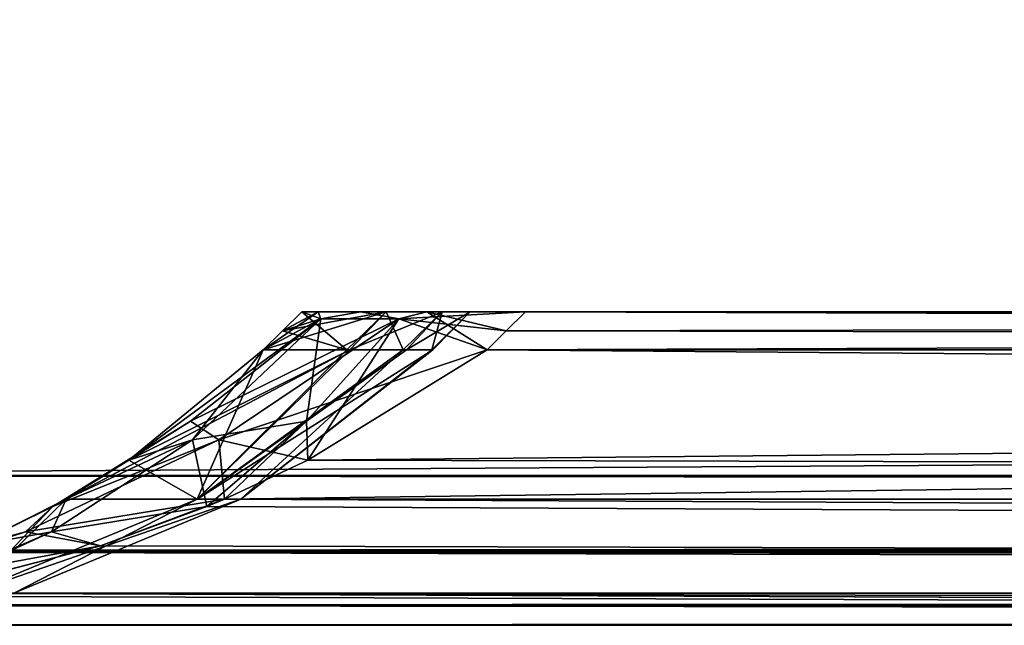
# Model space of a CAD drawing. Header units: millimetres. Extents: x -125 to 125, y -4 to 53.
# Tile 7 of 140: x -121.55 to -118.41, y -2 to -0.07. Entities that reach past the tile are written whole.
import ezdxf

# ---------------------------------------------------------------- set-up
doc = ezdxf.new("R2010")
doc.units = ezdxf.units.MM
doc.header["$LTSCALE"] = 65.185185
for name, color, linetype in [('1', 7, 'CONTINUOUS'), ('14', 7, 'CONTINUOUS'), ('18', 7, 'CONTINUOUS'), ('20', 7, 'CONTINUOUS'), ('205', 7, 'CONTINUOUS'), ('206', 7, 'CONTINUOUS'), ('207', 7, 'CONTINUOUS'), ('209', 7, 'CONTINUOUS'), ('210', 7, 'CONTINUOUS'), ('211', 7, 'CONTINUOUS'), ('213', 7, 'CONTINUOUS'), ('214', 7, 'CONTINUOUS'), ('215', 7, 'CONTINUOUS'), ('216', 7, 'CONTINUOUS'), ('4', 7, 'CONTINUOUS'), ('6', 7, 'CONTINUOUS')]:
    doc.layers.add(name, color=color, linetype=linetype)

msp = doc.modelspace()

# ---------------------------------------------------------------- linework, layer by layer
at = {"layer": '1', "color": 7, "linetype": 'Continuous'}
for points in [[(-123.8345, -2, -124.334), (-41.8745, -2, -124.334), (-122.9176, -2, -122.9176), (-123.8345, -2, -124.334)], [(-95.8279, -2, 122.6915), (-123.8345, -2, 124.334), (-122.9176, -2, 122.9176), (-95.8279, -2, 122.6915)], [(-68.5248, -2, 122.5202), (-123.8345, -2, 124.334), (-95.8279, -2, 122.6915), (-68.5248, -2, 122.5202)], [(-42.0544, -2, 123.1456), (-123.8345, -2, 124.334), (-68.5248, -2, 122.5202), (-42.0544, -2, 123.1456)], [(-42.0544, -2, 123.762), (-123.8345, -2, 124.334), (-42.0544, -2, 123.1456), (-42.0544, -2, 123.762)], [(-42.0073, -2, 124.0654), (-123.8345, -2, 124.334), (-42.0544, -2, 123.762), (-42.0073, -2, 124.0654)], [(-41.8745, -2, 124.334), (-123.8345, -2, 124.334), (-42.0073, -2, 124.0654), (-41.8745, -2, 124.334)], [(-122.9176, -2, -122.9176), (-41.8745, -2, -124.334), (-95.8564, -2, -122.6916), (-122.9176, -2, -122.9176)]]:
    msp.add_3dface(points, dxfattribs=at)
at = {"layer": '14', "color": 7, "linetype": 'Continuous'}
for points in [[(-123.8345, -1.5218, -124.8336), (123.8345, -1.5218, -124.8336), (123.8345, -1.7623, -124.7597), (-123.8345, -1.5218, -124.8336)], [(-123.8345, -1.5218, -124.8336), (123.8345, -1.7623, -124.7597), (-123.8345, -1.7623, -124.7597), (-123.8345, -1.5218, -124.8336)], [(123.8345, -1.7623, -124.7597), (123.8345, -1.9366, -124.5777), (-123.8345, -1.7623, -124.7597), (123.8345, -1.7623, -124.7597)], [(41.0668, -1.9508, -124.5504), (38.9332, -1.9508, -124.5504), (-123.8345, -1.7623, -124.7597), (41.0668, -1.9508, -124.5504)], [(123.8345, -1.9366, -124.5777), (41.0668, -1.9508, -124.5504), (-123.8345, -1.7623, -124.7597), (123.8345, -1.9366, -124.5777)], [(-123.8345, -1.9366, -124.5777), (-123.8345, -1.7623, -124.7597), (-41.0668, -1.9508, -124.5504), (-123.8345, -1.9366, -124.5777)], [(-38.9332, -1.9508, -124.5504), (-41.0668, -1.9508, -124.5504), (-123.8345, -1.7623, -124.7597), (-38.9332, -1.9508, -124.5504)], [(38.9332, -1.9508, -124.5504), (-38.9332, -1.9508, -124.5504), (-123.8345, -1.7623, -124.7597), (38.9332, -1.9508, -124.5504)], [(-41.8745, -2, -124.334), (-123.8345, -1.9366, -124.5777), (-41.7134, -1.9917, -124.425), (-41.8745, -2, -124.334)], [(-41.8745, -2, -124.334), (-123.8345, -2, -124.334), (-123.8345, -1.9366, -124.5777), (-41.8745, -2, -124.334)], [(-41.2741, -1.9561, -124.539), (-123.8345, -1.9366, -124.5777), (-41.0668, -1.9508, -124.5504), (-41.2741, -1.9561, -124.539)], [(-41.4902, -1.9714, -124.5008), (-123.8345, -1.9366, -124.5777), (-41.2741, -1.9561, -124.539), (-41.4902, -1.9714, -124.5008)], [(-41.7134, -1.9917, -124.425), (-123.8345, -1.9366, -124.5777), (-41.4902, -1.9714, -124.5008), (-41.7134, -1.9917, -124.425)]]:
    msp.add_3dface(points, dxfattribs=at)
at = {"layer": '18', "color": 7, "linetype": 'Continuous'}
for points in [[(123.8345, -1.5218, 124.8336), (-123.8345, -1.5218, 124.8336), (-123.8345, -1.7623, 124.7597), (123.8345, -1.5218, 124.8336)], [(123.8345, -1.5218, 124.8336), (-123.8345, -1.7623, 124.7597), (123.8345, -1.7623, 124.7597), (123.8345, -1.5218, 124.8336)], [(-123.8345, -1.7623, 124.7597), (-123.8345, -1.9366, 124.5777), (123.8345, -1.7623, 124.7597), (-123.8345, -1.7623, 124.7597)], [(-123.8345, -1.9366, 124.5777), (-41.0668, -1.9508, 124.5504), (123.8345, -1.7623, 124.7597), (-123.8345, -1.9366, 124.5777)], [(-123.8345, -1.9366, 124.5777), (-123.8345, -2, 124.334), (-41.0668, -1.9508, 124.5504), (-123.8345, -1.9366, 124.5777)], [(-41.0668, -1.9508, 124.5504), (-123.8345, -2, 124.334), (-41.2731, -1.956, 124.5391), (-41.0668, -1.9508, 124.5504)], [(-41.2731, -1.956, 124.5391), (-123.8345, -2, 124.334), (-41.5021, -1.9724, 124.4978), (-41.2731, -1.956, 124.5391)], [(-41.5021, -1.9724, 124.4978), (-123.8345, -2, 124.334), (-41.7201, -1.9922, 124.422), (-41.5021, -1.9724, 124.4978)], [(-123.8345, -2, 124.334), (-41.8745, -2, 124.334), (-41.7201, -1.9922, 124.422), (-123.8345, -2, 124.334)]]:
    msp.add_3dface(points, dxfattribs=at)
at = {"layer": '20', "color": 7, "linetype": 'Continuous'}
for points in [[(17.1336, -1, 120.1095), (-120.6472, -1, 119.9336), (120.6472, -1, 119.9336), (17.1336, -1, 120.1095)], [(-17.1336, -1, -120.1095), (-120.6472, -1, -119.9336), (-120.5945, -1, -120.2479), (-17.1336, -1, -120.1095)], [(120.6472, -1, -119.9336), (-120.6472, -1, -119.9336), (-17.1336, -1, -120.1095), (120.6472, -1, -119.9336)], [(120.3783, -1, -85.6675), (-120.6472, -1, -119.9336), (120.6472, -1, -119.9336), (120.3783, -1, -85.6675)], [(-120.3783, -1, -85.6675), (-120.6472, -1, -119.9336), (120.3783, -1, -85.6675), (-120.3783, -1, -85.6675)], [(-17.1336, -1, 120.1095), (-120.6472, -1, 119.9336), (17.1336, -1, 120.1095), (-17.1336, -1, 120.1095)], [(-51.4007, -1, 120.1991), (-120.6472, -1, 119.9336), (-17.1336, -1, 120.1095), (-51.4007, -1, 120.1991)], [(-120.5945, -1, 120.2479), (-120.6472, -1, 119.9336), (-51.4007, -1, 120.1991), (-120.5945, -1, 120.2479)], [(-120.6472, -1, 119.9336), (-120.3783, -1, 85.6675), (120.6472, -1, 119.9336), (-120.6472, -1, 119.9336)], [(-120.4588, -1, 120.4588), (-120.5945, -1, 120.2479), (-85.6675, -1, 120.3783), (-120.4588, -1, 120.4588)], [(-51.4007, -1, -120.1991), (-17.1336, -1, -120.1095), (-120.5945, -1, -120.2479), (-51.4007, -1, -120.1991)], [(-85.6675, -1, 120.3783), (-120.5945, -1, 120.2479), (-51.4007, -1, 120.1991), (-85.6675, -1, 120.3783)], [(-120.4588, -1, -120.4588), (-85.6675, -1, -120.3783), (-120.5945, -1, -120.2479), (-120.4588, -1, -120.4588)], [(-85.6675, -1, -120.3783), (-51.4007, -1, -120.1991), (-120.5945, -1, -120.2479), (-85.6675, -1, -120.3783)], [(-120.2479, -1, 120.5945), (-120.4588, -1, 120.4588), (-119.9336, -1, 120.6472), (-120.2479, -1, 120.5945)], [(-119.9336, -1, 120.6472), (-120.4588, -1, 120.4588), (-85.6675, -1, 120.3783), (-119.9336, -1, 120.6472)], [(-120.2479, -1, -120.5945), (-85.6675, -1, -120.3783), (-120.4588, -1, -120.4588), (-120.2479, -1, -120.5945)], [(120.1991, -1, -51.4007), (-120.3783, -1, -85.6675), (120.3783, -1, -85.6675), (120.1991, -1, -51.4007)], [(-120.1991, -1, -51.4007), (-120.3783, -1, -85.6675), (120.1991, -1, -51.4007), (-120.1991, -1, -51.4007)], [(120.6472, -1, 119.9336), (-120.3783, -1, 85.6675), (120.3783, -1, 85.6675), (120.6472, -1, 119.9336)], [(-120.3783, -1, 85.6675), (-120.1991, -1, 51.4007), (120.3783, -1, 85.6675), (-120.3783, -1, 85.6675)], [(-119.9336, -1, -120.6472), (-85.6675, -1, -120.3783), (-120.2479, -1, -120.5945), (-119.9336, -1, -120.6472)], [(-120.1991, -1, 51.4007), (-120.1095, -1, 17.1336), (120.1991, -1, 51.4007), (-120.1991, -1, 51.4007)], [(120.1095, -1, -17.1336), (-120.1991, -1, -51.4007), (120.1991, -1, -51.4007), (120.1095, -1, -17.1336)], [(-120.1095, -1, -17.1336), (-120.1991, -1, -51.4007), (120.1095, -1, -17.1336), (-120.1095, -1, -17.1336)], [(120.3783, -1, 85.6675), (-120.1991, -1, 51.4007), (120.1991, -1, 51.4007), (120.3783, -1, 85.6675)], [(120.1095, -1, 17.1336), (-120.1095, -1, -17.1336), (120.1095, -1, -17.1336), (120.1095, -1, 17.1336)], [(-120.1095, -1, 17.1336), (-120.1095, -1, -17.1336), (120.1095, -1, 17.1336), (-120.1095, -1, 17.1336)], [(120.1991, -1, 51.4007), (-120.1095, -1, 17.1336), (120.1095, -1, 17.1336), (120.1991, -1, 51.4007)]]:
    msp.add_3dface(points, dxfattribs=at)
at = {"layer": '205', "color": 7, "linetype": 'Continuous'}
for points in [[(-120.0561, -1.1213, 120.7696), (-85.6675, -1, 120.3783), (-84.8372, -1.1213, 120.4942), (-120.0561, -1.1213, 120.7696)], [(-85.6675, -1, 120.3783), (-120.0561, -1.1213, 120.7696), (-119.9949, -1.0607, 120.7084), (-85.6675, -1, 120.3783)], [(-119.9336, -1, 120.6472), (-85.6675, -1, 120.3783), (-119.9949, -1.0607, 120.7084), (-119.9336, -1, 120.6472)]]:
    msp.add_3dface(points, dxfattribs=at)
at = {"layer": '206', "color": 7, "linetype": 'Continuous'}
for points in [[(-120.3783, -1, -85.6675), (-120.7696, -1.1213, -120.0561), (-120.7084, -1.0607, -119.9949), (-120.3783, -1, -85.6675)], [(-120.7696, -1.1213, -120.0561), (-120.3783, -1, -85.6675), (-120.4942, -1.1213, -84.8372), (-120.7696, -1.1213, -120.0561)], [(-120.6472, -1, -119.9336), (-120.3783, -1, -85.6675), (-120.7084, -1.0607, -119.9949), (-120.6472, -1, -119.9336)], [(-120.5029, -1.1213, 86.1635), (-120.6472, -1, 119.9336), (-120.7084, -1.0607, 119.9949), (-120.5029, -1.1213, 86.1635)], [(-120.3783, -1, 85.6675), (-120.6472, -1, 119.9336), (-120.5029, -1.1213, 86.1635), (-120.3783, -1, 85.6675)], [(-120.3239, -1.1213, 52.2724), (-120.3783, -1, 85.6675), (-120.5029, -1.1213, 86.1635), (-120.3239, -1.1213, 52.2724)], [(-120.4942, -1.1213, -84.8372), (-120.1991, -1, -51.4007), (-120.3134, -1.1213, -49.5959), (-120.4942, -1.1213, -84.8372)], [(-120.3783, -1, -85.6675), (-120.1991, -1, -51.4007), (-120.4942, -1.1213, -84.8372), (-120.3783, -1, -85.6675)], [(-120.1991, -1, 51.4007), (-120.3783, -1, 85.6675), (-120.3239, -1.1213, 52.2724), (-120.1991, -1, 51.4007)], [(-120.2325, -1.1213, 18.381), (-120.1991, -1, 51.4007), (-120.3239, -1.1213, 52.2724), (-120.2325, -1.1213, 18.381)], [(-120.3134, -1.1213, -49.5959), (-120.1095, -1, -17.1336), (-120.2287, -1.1213, -15.4791), (-120.3134, -1.1213, -49.5959)], [(-120.1991, -1, -51.4007), (-120.1095, -1, -17.1336), (-120.3134, -1.1213, -49.5959), (-120.1991, -1, -51.4007)], [(-120.1095, -1, 17.1336), (-120.1991, -1, 51.4007), (-120.2325, -1.1213, 18.381), (-120.1095, -1, 17.1336)], [(-120.2287, -1.1213, -15.4791), (-120.1095, -1, 17.1336), (-120.2325, -1.1213, 18.381), (-120.2287, -1.1213, -15.4791)], [(-120.1095, -1, -17.1336), (-120.1095, -1, 17.1336), (-120.2287, -1.1213, -15.4791), (-120.1095, -1, -17.1336)], [(-120.7696, -1.1213, 120.0561), (-120.5029, -1.1213, 86.1635), (-120.7084, -1.0607, 119.9949), (-120.7696, -1.1213, 120.0561)]]:
    msp.add_3dface(points, dxfattribs=at)
at = {"layer": '207', "color": 7, "linetype": 'Continuous'}
for points in [[(-119.9336, -1, -120.6472), (-119.9949, -1.0607, -120.7084), (-86.1635, -1.1213, -120.5029), (-119.9336, -1, -120.6472)], [(-85.6675, -1, -120.3783), (-119.9336, -1, -120.6472), (-86.1635, -1.1213, -120.5029), (-85.6675, -1, -120.3783)], [(-119.9949, -1.0607, -120.7084), (-120.0561, -1.1213, -120.7696), (-86.1635, -1.1213, -120.5029), (-119.9949, -1.0607, -120.7084)]]:
    msp.add_3dface(points, dxfattribs=at)
at = {"layer": '209', "color": 7, "linetype": 'Continuous'}
for points in [[(-60.452, -1.5981, -120.9804), (-120.0561, -1.1213, -120.7696), (-120.6273, -1.4734, -121.1984), (-60.452, -1.5981, -120.9804)], [(-86.1635, -1.1213, -120.5029), (-120.0561, -1.1213, -120.7696), (-60.452, -1.5981, -120.9804), (-86.1635, -1.1213, -120.5029)], [(-120.8934, -1.5978, -121.3982), (-60.452, -1.5981, -120.9804), (-120.6273, -1.4734, -121.1984), (-120.8934, -1.5978, -121.3982)], [(-121.2886, -1.7463, -121.6948), (-60.9384, -1.898, -121.7069), (-120.8934, -1.5978, -121.3982), (-121.2886, -1.7463, -121.6948)], [(-120.8934, -1.5978, -121.3982), (-60.9384, -1.898, -121.7069), (-60.452, -1.5981, -120.9804), (-120.8934, -1.5978, -121.3982)], [(-121.8706, -1.8979, -122.1317), (-60.9384, -1.898, -121.7069), (-121.2886, -1.7463, -121.6948), (-121.8706, -1.8979, -122.1317)], [(-122.0625, -1.9323, -122.2757), (-95.8564, -2, -122.6916), (-121.8706, -1.8979, -122.1317), (-122.0625, -1.9323, -122.2757)], [(-95.8564, -2, -122.6916), (-68.7932, -2, -122.5215), (-121.8706, -1.8979, -122.1317), (-95.8564, -2, -122.6916)], [(-121.8706, -1.8979, -122.1317), (-68.7932, -2, -122.5215), (-60.9384, -1.898, -121.7069), (-121.8706, -1.8979, -122.1317)], [(-122.9176, -2, -122.9176), (-95.8564, -2, -122.6916), (-122.0625, -1.9323, -122.2757), (-122.9176, -2, -122.9176)]]:
    msp.add_3dface(points, dxfattribs=at)
at = {"layer": '210', "color": 7, "linetype": 'Continuous'}
for points in [[(-120.4942, -1.1213, -84.8372), (-121.3982, -1.5978, -120.8934), (-121.1984, -1.4734, -120.6273), (-120.4942, -1.1213, -84.8372)], [(-120.4942, -1.1213, -84.8372), (-120.9804, -1.5981, -60.452), (-121.3982, -1.5978, -120.8934), (-120.4942, -1.1213, -84.8372)], [(-120.9804, -1.5981, 60.452), (-120.7696, -1.1213, 120.0561), (-121.1984, -1.4734, 120.6273), (-120.9804, -1.5981, 60.452)], [(-120.7696, -1.1213, -120.0561), (-120.4942, -1.1213, -84.8372), (-121.1984, -1.4734, -120.6273), (-120.7696, -1.1213, -120.0561)], [(-120.5029, -1.1213, 86.1635), (-120.7696, -1.1213, 120.0561), (-120.9804, -1.5981, 60.452), (-120.5029, -1.1213, 86.1635)], [(-120.3239, -1.1213, 52.2724), (-120.9804, -1.5981, 60.452), (-120.8409, -1.5981, 0), (-120.3239, -1.1213, 52.2724)], [(-120.3239, -1.1213, 52.2724), (-120.5029, -1.1213, 86.1635), (-120.9804, -1.5981, 60.452), (-120.3239, -1.1213, 52.2724)], [(-120.2287, -1.1213, -15.4791), (-120.8409, -1.5981, 0), (-120.9804, -1.5981, -60.452), (-120.2287, -1.1213, -15.4791)], [(-120.3134, -1.1213, -49.5959), (-120.2287, -1.1213, -15.4791), (-120.9804, -1.5981, -60.452), (-120.3134, -1.1213, -49.5959)], [(-120.4942, -1.1213, -84.8372), (-120.3134, -1.1213, -49.5959), (-120.9804, -1.5981, -60.452), (-120.4942, -1.1213, -84.8372)], [(-120.2325, -1.1213, 18.381), (-120.3239, -1.1213, 52.2724), (-120.8409, -1.5981, 0), (-120.2325, -1.1213, 18.381)], [(-120.2287, -1.1213, -15.4791), (-120.2325, -1.1213, 18.381), (-120.8409, -1.5981, 0), (-120.2287, -1.1213, -15.4791)], [(-121.3982, -1.5978, 120.8934), (-120.9804, -1.5981, 60.452), (-121.1984, -1.4734, 120.6273), (-121.3982, -1.5978, 120.8934)], [(-121.6948, -1.7463, 121.2886), (-121.7069, -1.898, 60.9384), (-121.3982, -1.5978, 120.8934), (-121.6948, -1.7463, 121.2886)], [(-121.3982, -1.5978, 120.8934), (-121.7069, -1.898, 60.9384), (-120.9804, -1.5981, 60.452), (-121.3982, -1.5978, 120.8934)], [(-120.9804, -1.5981, -60.452), (-121.7069, -1.898, -60.9384), (-121.3982, -1.5978, -120.8934), (-120.9804, -1.5981, -60.452)], [(-121.3982, -1.5978, -120.8934), (-121.7069, -1.898, -60.9384), (-121.4407, -1.6216, -120.95), (-121.3982, -1.5978, -120.8934)], [(-121.7069, -1.898, 60.9384), (-121.5652, -1.898, 0), (-120.9804, -1.5981, 60.452), (-121.7069, -1.898, 60.9384)], [(-121.5652, -1.898, 0), (-121.7069, -1.898, -60.9384), (-120.8409, -1.5981, 0), (-121.5652, -1.898, 0)], [(-120.8409, -1.5981, 0), (-121.7069, -1.898, -60.9384), (-120.9804, -1.5981, -60.452), (-120.8409, -1.5981, 0)], [(-120.9804, -1.5981, 60.452), (-121.5652, -1.898, 0), (-120.8409, -1.5981, 0), (-120.9804, -1.5981, 60.452)], [(-121.4407, -1.6216, -120.95), (-121.7069, -1.898, -60.9384), (-121.6948, -1.7463, -121.2886), (-121.4407, -1.6216, -120.95)]]:
    msp.add_3dface(points, dxfattribs=at)
at = {"layer": '211', "color": 7, "linetype": 'Continuous'}
for points in [[(-84.8372, -1.1213, 120.4942), (-120.8934, -1.5978, 121.3982), (-120.6273, -1.4734, 121.1984), (-84.8372, -1.1213, 120.4942)], [(-84.8372, -1.1213, 120.4942), (-60.452, -1.5981, 120.9804), (-120.8934, -1.5978, 121.3982), (-84.8372, -1.1213, 120.4942)], [(-120.0561, -1.1213, 120.7696), (-84.8372, -1.1213, 120.4942), (-120.6273, -1.4734, 121.1984), (-120.0561, -1.1213, 120.7696)], [(-120.8934, -1.5978, 121.3982), (-60.9384, -1.898, 121.7069), (-120.95, -1.6216, 121.4407), (-120.8934, -1.5978, 121.3982)], [(-60.452, -1.5981, 120.9804), (-60.9384, -1.898, 121.7069), (-120.8934, -1.5978, 121.3982), (-60.452, -1.5981, 120.9804)], [(-120.95, -1.6216, 121.4407), (-60.9384, -1.898, 121.7069), (-121.2886, -1.7463, 121.6948), (-120.95, -1.6216, 121.4407)], [(-60.9384, -1.898, 121.7069), (-121.8706, -1.8979, 122.1317), (-121.2886, -1.7463, 121.6948), (-60.9384, -1.898, 121.7069)], [(-121.9179, -1.907, 122.1672), (-95.8279, -2, 122.6915), (-122.0625, -1.9323, 122.2757), (-121.9179, -1.907, 122.1672)], [(-121.8706, -1.8979, 122.1317), (-95.8279, -2, 122.6915), (-121.9179, -1.907, 122.1672), (-121.8706, -1.8979, 122.1317)], [(-60.9384, -1.898, 121.7069), (-95.8279, -2, 122.6915), (-121.8706, -1.8979, 122.1317), (-60.9384, -1.898, 121.7069)], [(-95.8279, -2, 122.6915), (-122.9176, -2, 122.9176), (-122.0625, -1.9323, 122.2757), (-95.8279, -2, 122.6915)]]:
    msp.add_3dface(points, dxfattribs=at)
at = {"layer": '213', "color": 7, "linetype": 'Continuous'}
for points in [[(-120.6472, -1, -119.9336), (-120.7084, -1.0607, -119.9949), (-120.5862, -1.0222, -120.3377), (-120.6472, -1, -119.9336)], [(-120.5945, -1, -120.2479), (-120.6472, -1, -119.9336), (-120.5862, -1.0222, -120.3377), (-120.5945, -1, -120.2479)], [(-120.4588, -1, -120.4588), (-120.5945, -1, -120.2479), (-120.5862, -1.0222, -120.3377), (-120.4588, -1, -120.4588)], [(-120.338, -1.0221, -120.586), (-120.4588, -1, -120.4588), (-120.5862, -1.0222, -120.3377), (-120.338, -1.0221, -120.586)], [(-120.2479, -1, -120.5945), (-120.4588, -1, -120.4588), (-120.338, -1.0221, -120.586), (-120.2479, -1, -120.5945)], [(-120.0561, -1.1213, -120.7696), (-120.2479, -1, -120.5945), (-120.338, -1.0221, -120.586), (-120.0561, -1.1213, -120.7696)], [(-120.2479, -1, -120.5945), (-120.0561, -1.1213, -120.7696), (-119.9949, -1.0607, -120.7084), (-120.2479, -1, -120.5945)], [(-119.9336, -1, -120.6472), (-120.2479, -1, -120.5945), (-119.9949, -1.0607, -120.7084), (-119.9336, -1, -120.6472)], [(-120.7084, -1.0607, -119.9949), (-120.7696, -1.1213, -120.0561), (-120.5862, -1.0222, -120.3377), (-120.7084, -1.0607, -119.9949)]]:
    msp.add_3dface(points, dxfattribs=at)
at = {"layer": '214', "color": 7, "linetype": 'Continuous'}
for points in [[(-120.7696, -1.1213, -120.0561), (-121.1984, -1.4734, -120.6273), (-120.5862, -1.0222, -120.3377), (-120.7696, -1.1213, -120.0561)], [(-120.5862, -1.0222, -120.3377), (-121.1984, -1.4734, -120.6273), (-121.0014, -1.3487, -120.6323), (-120.5862, -1.0222, -120.3377)], [(-120.338, -1.0221, -120.586), (-120.5862, -1.0222, -120.3377), (-121.0014, -1.3487, -120.6323), (-120.338, -1.0221, -120.586)], [(-120.9111, -1.4083, -120.9955), (-120.338, -1.0221, -120.586), (-121.0014, -1.3487, -120.6323), (-120.9111, -1.4083, -120.9955)], [(-120.0561, -1.1213, -120.7696), (-120.338, -1.0221, -120.586), (-120.9111, -1.4083, -120.9955), (-120.0561, -1.1213, -120.7696)], [(-120.6273, -1.4734, -121.1984), (-120.0561, -1.1213, -120.7696), (-120.9111, -1.4083, -120.9955), (-120.6273, -1.4734, -121.1984)], [(-121.3982, -1.5978, -120.8934), (-121.4407, -1.6216, -120.95), (-121.0014, -1.3487, -120.6323), (-121.3982, -1.5978, -120.8934)], [(-121.4407, -1.6216, -120.95), (-120.9111, -1.4083, -120.9955), (-121.0014, -1.3487, -120.6323), (-121.4407, -1.6216, -120.95)], [(-121.1984, -1.4734, -120.6273), (-121.3982, -1.5978, -120.8934), (-121.0014, -1.3487, -120.6323), (-121.1984, -1.4734, -120.6273)], [(-121.4407, -1.6216, -120.95), (-121.5278, -1.7017, -121.4454), (-120.9111, -1.4083, -120.9955), (-121.4407, -1.6216, -120.95)], [(-121.5278, -1.7017, -121.4454), (-120.8934, -1.5978, -121.3982), (-120.9111, -1.4083, -120.9955), (-121.5278, -1.7017, -121.4454)], [(-120.8934, -1.5978, -121.3982), (-120.6273, -1.4734, -121.1984), (-120.9111, -1.4083, -120.9955), (-120.8934, -1.5978, -121.3982)], [(-121.2886, -1.7463, -121.6948), (-120.8934, -1.5978, -121.3982), (-121.5278, -1.7017, -121.4454), (-121.2886, -1.7463, -121.6948)], [(-121.4407, -1.6216, -120.95), (-121.6948, -1.7463, -121.2886), (-121.5278, -1.7017, -121.4454), (-121.4407, -1.6216, -120.95)], [(-122.1672, -1.907, -121.9179), (-121.2886, -1.7463, -121.6948), (-121.5278, -1.7017, -121.4454), (-122.1672, -1.907, -121.9179)], [(-122.1317, -1.8979, -121.8706), (-122.1672, -1.907, -121.9179), (-121.5278, -1.7017, -121.4454), (-122.1317, -1.8979, -121.8706)], [(-121.6948, -1.7463, -121.2886), (-122.1317, -1.8979, -121.8706), (-121.5278, -1.7017, -121.4454), (-121.6948, -1.7463, -121.2886)], [(-121.8706, -1.8979, -122.1317), (-121.2886, -1.7463, -121.6948), (-122.1672, -1.907, -121.9179), (-121.8706, -1.8979, -122.1317)]]:
    msp.add_3dface(points, dxfattribs=at)
at = {"layer": '215', "color": 7, "linetype": 'Continuous'}
for points in [[(-120.5945, -1, 120.2479), (-120.7696, -1.1213, 120.0561), (-120.7084, -1.0607, 119.9949), (-120.5945, -1, 120.2479)], [(-120.7696, -1.1213, 120.0561), (-120.5945, -1, 120.2479), (-120.586, -1.0221, 120.338), (-120.7696, -1.1213, 120.0561)], [(-120.6472, -1, 119.9336), (-120.5945, -1, 120.2479), (-120.7084, -1.0607, 119.9949), (-120.6472, -1, 119.9336)], [(-120.5945, -1, 120.2479), (-120.4588, -1, 120.4588), (-120.586, -1.0221, 120.338), (-120.5945, -1, 120.2479)], [(-120.586, -1.0221, 120.338), (-120.4588, -1, 120.4588), (-120.3377, -1.0222, 120.5862), (-120.586, -1.0221, 120.338)], [(-120.4588, -1, 120.4588), (-120.2479, -1, 120.5945), (-120.3377, -1.0222, 120.5862), (-120.4588, -1, 120.4588)], [(-120.2479, -1, 120.5945), (-119.9336, -1, 120.6472), (-120.3377, -1.0222, 120.5862), (-120.2479, -1, 120.5945)], [(-119.9336, -1, 120.6472), (-119.9949, -1.0607, 120.7084), (-120.3377, -1.0222, 120.5862), (-119.9336, -1, 120.6472)], [(-119.9949, -1.0607, 120.7084), (-120.0561, -1.1213, 120.7696), (-120.3377, -1.0222, 120.5862), (-119.9949, -1.0607, 120.7084)]]:
    msp.add_3dface(points, dxfattribs=at)
at = {"layer": '216', "color": 7, "linetype": 'Continuous'}
for points in [[(-120.9955, -1.4083, 120.9111), (-120.586, -1.0221, 120.338), (-120.6323, -1.3487, 121.0014), (-120.9955, -1.4083, 120.9111)], [(-120.7696, -1.1213, 120.0561), (-120.586, -1.0221, 120.338), (-120.9955, -1.4083, 120.9111), (-120.7696, -1.1213, 120.0561)], [(-120.586, -1.0221, 120.338), (-120.3377, -1.0222, 120.5862), (-120.6323, -1.3487, 121.0014), (-120.586, -1.0221, 120.338)], [(-120.3377, -1.0222, 120.5862), (-120.6273, -1.4734, 121.1984), (-120.6323, -1.3487, 121.0014), (-120.3377, -1.0222, 120.5862)], [(-120.0561, -1.1213, 120.7696), (-120.6273, -1.4734, 121.1984), (-120.3377, -1.0222, 120.5862), (-120.0561, -1.1213, 120.7696)], [(-121.1984, -1.4734, 120.6273), (-120.7696, -1.1213, 120.0561), (-120.9955, -1.4083, 120.9111), (-121.1984, -1.4734, 120.6273)], [(-120.95, -1.6216, 121.4407), (-120.9955, -1.4083, 120.9111), (-120.6323, -1.3487, 121.0014), (-120.95, -1.6216, 121.4407)], [(-120.8934, -1.5978, 121.3982), (-120.95, -1.6216, 121.4407), (-120.6323, -1.3487, 121.0014), (-120.8934, -1.5978, 121.3982)], [(-120.6273, -1.4734, 121.1984), (-120.8934, -1.5978, 121.3982), (-120.6323, -1.3487, 121.0014), (-120.6273, -1.4734, 121.1984)], [(-121.4454, -1.7017, 121.5278), (-121.3982, -1.5978, 120.8934), (-120.9955, -1.4083, 120.9111), (-121.4454, -1.7017, 121.5278)], [(-120.95, -1.6216, 121.4407), (-121.4454, -1.7017, 121.5278), (-120.9955, -1.4083, 120.9111), (-120.95, -1.6216, 121.4407)], [(-121.3982, -1.5978, 120.8934), (-121.1984, -1.4734, 120.6273), (-120.9955, -1.4083, 120.9111), (-121.3982, -1.5978, 120.8934)], [(-121.6948, -1.7463, 121.2886), (-121.3982, -1.5978, 120.8934), (-121.4454, -1.7017, 121.5278), (-121.6948, -1.7463, 121.2886)], [(-120.95, -1.6216, 121.4407), (-121.2886, -1.7463, 121.6948), (-121.4454, -1.7017, 121.5278), (-120.95, -1.6216, 121.4407)], [(-121.8706, -1.8979, 122.1317), (-121.9179, -1.907, 122.1672), (-121.4454, -1.7017, 121.5278), (-121.8706, -1.8979, 122.1317)], [(-121.9179, -1.907, 122.1672), (-121.6948, -1.7463, 121.2886), (-121.4454, -1.7017, 121.5278), (-121.9179, -1.907, 122.1672)], [(-121.2886, -1.7463, 121.6948), (-121.8706, -1.8979, 122.1317), (-121.4454, -1.7017, 121.5278), (-121.2886, -1.7463, 121.6948)]]:
    msp.add_3dface(points, dxfattribs=at)
at = {"layer": '4', "color": 7, "linetype": 'Continuous'}
for points in [[(123.901, 0, 124.9), (-123.901, 0, 124.9), (123.8345, -1.5218, 124.8336), (123.901, 0, 124.9)], [(123.8345, -1.5218, 124.8336), (-123.901, 0, 124.9), (-123.8345, -1.5218, 124.8336), (123.8345, -1.5218, 124.8336)]]:
    msp.add_3dface(points, dxfattribs=at)
at = {"layer": '6', "color": 7, "linetype": 'Continuous'}
for points in [[(-123.901, 0, -124.9), (123.901, 0, -124.9), (-123.8345, -1.5218, -124.8336), (-123.901, 0, -124.9)], [(-123.8345, -1.5218, -124.8336), (123.901, 0, -124.9), (123.8345, -1.5218, -124.8336), (-123.8345, -1.5218, -124.8336)]]:
    msp.add_3dface(points, dxfattribs=at)

doc.saveas('drawing.dxf')
